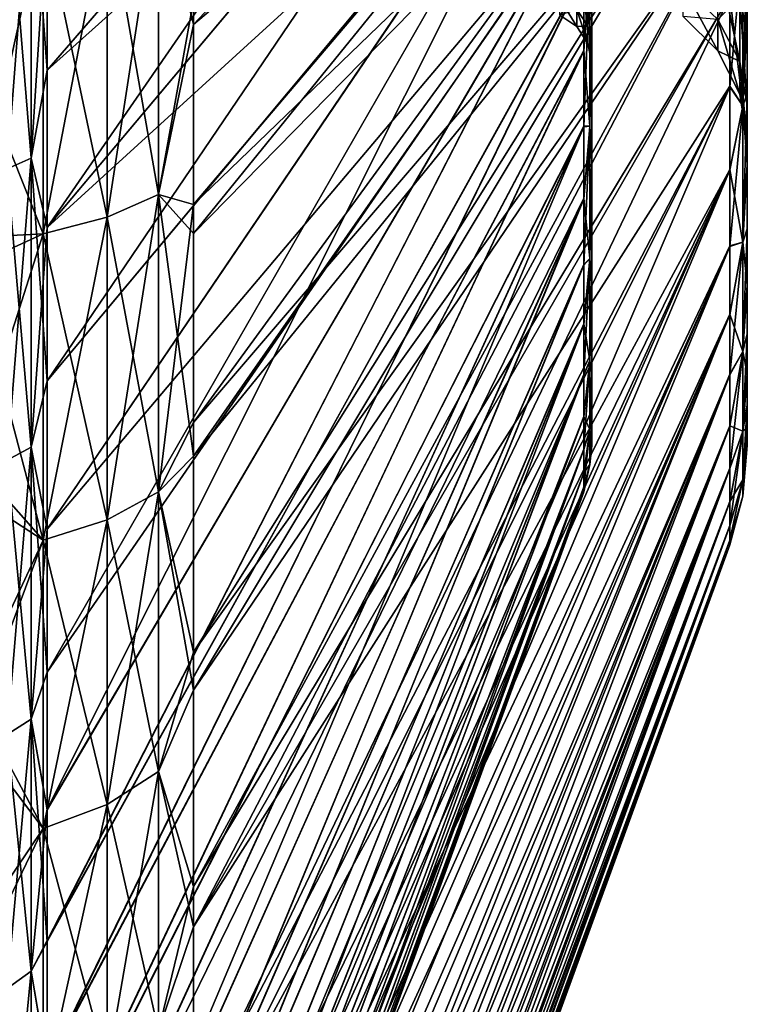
# Model space of a CAD drawing. Header units: metres. Extents: x -62 to 300, y -109 to 109.
# Tile 4 of 256: x -58 to -51, y -97 to -87. Entities that reach past the tile are written whole.
import ezdxf

# ---------------------------------------------------------------- set-up
doc = ezdxf.new("R2010")
doc.units = ezdxf.units.M
doc.layers.add('solid_500635', color=7, linetype='CONTINUOUS')

msp = doc.modelspace()

# ---------------------------------------------------------------- linework, layer by layer
at = {"layer": 'solid_500635'}
for points in [[(-57.496037, -87.618858, 20.196415), (-52.317799, -81.627472, 7.266075), (-52.317799, -82.969414, 6.697259)], [(-57.496037, -87.618858, 20.196415), (-57.496037, -86.065208, 20.788509), (-52.317799, -81.627472, 7.266075)], [(-57.496037, -89.138184, -33.856823), (-52.317799, -82.974815, -21.034069), (-52.317799, -81.631615, -21.603956)], [(-57.496037, -87.619133, -34.535709), (-57.496037, -89.138184, -33.856823), (-52.317799, -81.631615, -21.603956)], [(-57.496037, -86.065338, -35.127876), (-57.496037, -87.619133, -34.535709), (-52.317799, -81.631615, -21.603956)], [(-56.086498, -87.175972, -35.265682), (-50.90826, -81.686165, -22.13014), (-50.90826, -82.814255, -21.674528)], [(-56.086498, -87.175972, -35.265682), (-56.086498, -85.274666, -35.929504), (-50.90826, -81.686165, -22.13014)], [(-56.086498, -89.193588, -34.398842), (-50.90826, -82.814255, -21.674528), (-50.90826, -83.909119, -21.131321)], [(-56.086498, -89.193588, -34.398842), (-56.086498, -87.175972, -35.265682), (-50.90826, -82.814255, -21.674528)], [(-56.086498, -88.915977, 20.189161), (-50.90826, -83.918648, 6.786714), (-50.90826, -82.823868, 7.330796)], [(-56.086498, -86.943863, 21.01502), (-56.086498, -88.915977, 20.189161), (-50.90826, -82.823868, 7.330796)], [(-57.496037, -89.137459, 19.517759), (-52.317799, -82.969414, 6.697259), (-52.317799, -84.408096, 5.908235)], [(-57.496037, -89.137459, 19.517759), (-57.496037, -87.618858, 20.196415), (-52.317799, -82.969414, 6.697259)], [(-57.496037, -90.617622, -33.093185), (-52.317799, -84.414734, -20.24353), (-52.317799, -82.974815, -21.034069)], [(-57.496037, -89.138184, -33.856823), (-57.496037, -90.617622, -33.093185), (-52.317799, -82.974815, -21.034069)], [(-56.086498, -91.345703, -33.271381), (-50.90826, -83.909119, -21.131321), (-50.90826, -84.965195, -20.501614)], [(-56.086498, -91.345703, -33.271381), (-56.086498, -89.193588, -34.398842), (-50.90826, -83.909119, -21.131321)], [(-56.086498, -91.018936, 19.117617), (-50.90826, -84.974251, 6.156311), (-50.90826, -83.918648, 6.786714)], [(-56.086498, -88.915977, 20.189161), (-56.086498, -91.018936, 19.117617), (-50.90826, -83.918648, 6.786714)], [(-57.496037, -92.048965, 17.909992), (-52.317799, -84.408096, 5.908235), (-52.317799, -85.915092, 4.843777)], [(-57.496037, -90.61628, 18.754513), (-57.496037, -89.137459, 19.517759), (-52.317799, -84.408096, 5.908235)], [(-57.496037, -92.048965, 17.909992), (-57.496037, -90.61628, 18.754513), (-52.317799, -84.408096, 5.908235)], [(-57.496037, -94.75322, -30.33217), (-52.317799, -85.922676, -19.177114), (-52.317799, -84.414734, -20.24353)], [(-57.496037, -93.428558, -31.328213), (-57.496037, -94.75322, -30.33217), (-52.317799, -84.414734, -20.24353)], [(-57.496037, -92.049522, -32.249054), (-57.496037, -93.428558, -31.328213), (-52.317799, -84.414734, -20.24353)], [(-57.496037, -90.617622, -33.093185), (-57.496037, -92.049522, -32.249054), (-52.317799, -84.414734, -20.24353)], [(-56.086498, -93.604675, -31.831795), (-50.90826, -84.965195, -20.501614), (-50.90826, -85.962669, -19.797382)], [(-56.086498, -93.604675, -31.831795), (-56.086498, -91.345703, -33.271381), (-50.90826, -84.965195, -20.501614)], [(-56.086498, -93.234924, 17.747736), (-50.90826, -85.971176, 5.451455), (-50.90826, -84.974251, 6.156311)], [(-56.086498, -91.018936, 19.117617), (-56.086498, -93.234924, 17.747736), (-50.90826, -84.974251, 6.156311)], [(-57.535633, -86.098373, 22.986582), (-58.231422, -85.311348, 23.459578), (-58.231422, -87.218773, 22.832592)], [(-56.424011, -85.810287, -36.439354), (-56.086498, -85.274666, -35.929504), (-56.086498, -87.175972, -35.265682)], [(-57.535633, -86.098373, -37.325993), (-58.231422, -87.456703, -37.084339), (-58.231422, -85.508385, -37.74033)], [(-57.652737, -85.544418, -35.621098), (-57.882275, -85.621803, -35.859268), (-57.882275, -88.569611, -34.727711)], [(-57.652737, -88.467758, -34.498932), (-57.652737, -85.544418, -35.621098), (-57.882275, -88.569611, -34.727711)], [(-57.652737, -85.544418, 21.281687), (-57.652737, -88.467758, 20.159521), (-57.882275, -85.621803, 21.519857)], [(-57.652737, -85.544418, 21.281687), (-57.496037, -86.065208, 20.788509), (-57.496037, -87.618858, 20.196415)], [(-57.652737, -85.544418, 21.281687), (-57.496037, -87.618858, 20.196415), (-57.652737, -88.467758, 20.159521)], [(-57.652737, -88.467758, -34.498932), (-57.496037, -86.065338, -35.127876), (-57.652737, -85.544418, -35.621098)], [(-57.652737, -88.467758, 20.159521), (-57.882275, -88.569611, 20.388298), (-57.882275, -85.621803, 21.519857)], [(-56.918392, -85.976959, -36.952335), (-56.424011, -85.810287, -36.439354), (-56.424011, -88.817696, -35.284916)], [(-56.918392, -89.037086, 21.438253), (-56.424011, -88.817696, 20.945503), (-56.424011, -85.810287, 22.099941)], [(-56.918392, -85.976959, 22.612925), (-56.918392, -89.037086, 21.438253), (-56.424011, -85.810287, 22.099941)], [(-56.424011, -88.817696, -35.284916), (-56.424011, -85.810287, -36.439354), (-56.086498, -87.175972, -35.265682)], [(-56.424011, -85.810287, 22.099941), (-56.424011, -88.817696, 20.945503), (-56.086498, -86.943863, 21.01502)], [(-57.496037, -96.02951, 14.915756), (-52.317799, -85.915092, 4.843777), (-52.317799, -86.675308, 4.193687)], [(-57.496037, -93.430367, 16.98752), (-57.496037, -92.048965, 17.909992), (-52.317799, -85.915092, 4.843777)], [(-57.496037, -94.758057, 15.988902), (-57.496037, -93.430367, 16.98752), (-52.317799, -85.915092, 4.843777)], [(-57.496037, -96.02951, 14.915756), (-57.496037, -94.758057, 15.988902), (-52.317799, -85.915092, 4.843777)], [(-57.496037, -96.021149, -29.262632), (-52.317799, -86.683174, -18.525911), (-52.317799, -85.922676, -19.177114)], [(-57.496037, -94.75322, -30.33217), (-57.496037, -96.021149, -29.262632), (-52.317799, -85.922676, -19.177114)], [(-57.535633, -86.098373, -37.325993), (-56.918392, -85.976959, -36.952335), (-56.918392, -89.037086, -35.777664)], [(-57.535633, -89.196884, 21.797173), (-56.918392, -89.037086, 21.438253), (-56.918392, -85.976959, 22.612925)], [(-57.535633, -86.098373, 22.986582), (-57.535633, -89.196884, 21.797173), (-56.918392, -85.976959, 22.612925)], [(-56.918392, -89.037086, -35.777664), (-56.918392, -85.976959, -36.952335), (-56.424011, -88.817696, -35.284916)], [(-56.086498, -95.887238, -30.060984), (-50.90826, -85.962669, -19.797382), (-50.90826, -86.89843, -19.022917)], [(-56.086498, -95.887238, -30.060984), (-56.086498, -93.604675, -31.831795), (-50.90826, -85.962669, -19.797382)], [(-56.086498, -95.498077, 16.048912), (-50.90826, -86.906303, 4.676462), (-50.90826, -85.971176, 5.451455)], [(-56.086498, -93.234924, 17.747736), (-56.086498, -95.498077, 16.048912), (-50.90826, -85.971176, 5.451455)], [(-50.812378, -86.000931, -0.831769), (-50.739399, -86.271484, -0.404211), (-50.739399, -87.271378, -2.186599)], [(-50.812378, -86.000931, -0.831769), (-50.739399, -87.271378, -2.186599), (-50.812378, -86.911819, -2.514931)], [(-50.812378, -86.000931, -13.507642), (-50.739399, -87.273209, -12.148777), (-50.739399, -86.273949, -13.931572)], [(-50.812378, -86.911819, -11.82448), (-50.739399, -87.273209, -12.148777), (-50.812378, -86.000931, -13.507642)], [(-57.535633, -86.098373, 22.986582), (-58.231422, -87.218773, 22.832592), (-58.231422, -89.231598, 22.021582)], [(-57.535633, -86.098373, 22.986582), (-58.231422, -89.231598, 22.021582), (-57.535633, -89.196884, 21.797173)], [(-57.535633, -89.196884, -36.136585), (-58.231422, -87.456703, -37.084339), (-57.535633, -86.098373, -37.325993)], [(-57.652737, -88.467758, -34.498932), (-57.496037, -87.619133, -34.535709), (-57.496037, -86.065338, -35.127876)], [(-57.535633, -89.196884, -36.136585), (-57.535633, -86.098373, -37.325993), (-56.918392, -89.037086, -35.777664)], [(-50.78194, -87.960495, 2.934168), (-50.739399, -87.086197, 3.171734), (-50.739399, -86.267342, 3.963064)], [(-50.78194, -86.403877, 4.490787), (-50.78194, -87.960495, 2.934168), (-50.739399, -86.267342, 3.963064)], [(-50.739399, -87.271378, -2.186599), (-50.739399, -86.271484, -0.404211), (-50.739399, -87.086197, 3.171734)], [(-50.739399, -86.273949, -13.931572), (-50.739399, -87.273209, -12.148777), (-50.739399, -87.079735, -17.517891)], [(-50.78194, -86.403877, 4.490787), (-50.90826, -86.906303, 4.676462), (-50.90826, -87.778976, 3.832955)], [(-50.78194, -86.403877, 4.490787), (-50.90826, -87.778976, 3.832955), (-50.78194, -87.960495, 2.934168)], [(-50.78194, -87.960495, -17.273579), (-50.90826, -86.89843, -19.022917), (-50.78194, -86.403877, -18.830198)], [(-50.78194, -87.960495, -17.273579), (-50.78194, -86.403877, -18.830198), (-50.739399, -87.079735, -17.517891)], [(-52.385708, -86.539444, -10.896558), (-52.277309, -86.692085, -10.952115), (-52.277309, -87.191017, -9.090085)], [(-52.385708, -87.031044, -9.061878), (-52.385708, -86.539444, -10.896558), (-52.277309, -87.191017, -9.090085)], [(-50.812378, -87.533234, -4.325064), (-51.025322, -87.127312, -4.427857), (-51.025322, -86.528351, -2.683135)], [(-50.812378, -86.911819, -2.514931), (-50.812378, -87.533234, -4.325064), (-51.025322, -86.528351, -2.683135)], [(-57.496037, -97.239487, 13.772098), (-52.317799, -86.675308, 4.193687), (-52.317799, -87.427574, 3.458125)], [(-57.496037, -97.239487, 13.772098), (-57.496037, -96.02951, 14.915756), (-52.317799, -86.675308, 4.193687)], [(-57.496037, -97.227509, -28.12347), (-52.317799, -87.43557, -17.78916), (-52.317799, -86.683174, -18.525911)], [(-57.496037, -96.021149, -29.262632), (-57.496037, -97.227509, -28.12347), (-52.317799, -86.683174, -18.525911)], [(-52.385708, -87.031044, -5.277533), (-52.277309, -87.191017, -5.249326), (-52.277309, -86.692085, -3.387296)], [(-52.259151, -86.617249, -18.289055), (-52.317799, -86.683174, -18.525911), (-52.317799, -87.43557, -17.78916)], [(-52.259151, -86.617249, -18.289055), (-52.317799, -87.43557, -17.78916), (-52.317799, -88.164795, -16.967684)], [(-52.259151, -88.159264, -16.627155), (-52.259151, -86.617249, -18.289055), (-52.317799, -88.164795, -16.967684)], [(-52.259151, -86.617249, 3.949644), (-52.317799, -87.427574, 3.458125), (-52.317799, -86.675308, 4.193687)], [(-52.259151, -86.617249, 3.949644), (-52.259151, -88.159264, 2.287744), (-52.317799, -87.427574, 3.458125)], [(-52.277309, -87.191017, -9.090085), (-52.277309, -86.692085, -10.952115), (-52.239399, -86.872955, -11.013551)], [(-52.277309, -86.692085, -3.387296), (-52.277309, -87.191017, -5.249326), (-52.239399, -86.87252, -3.324668)], [(-52.259151, -86.617249, 3.949644), (-52.239399, -87.107132, 3.151098), (-52.259151, -88.159264, 2.287744)], [(-52.259151, -88.159264, -16.627155), (-52.239399, -87.114838, -17.482418), (-52.259151, -86.617249, -18.289055)], [(-52.277309, -87.191017, -5.249326), (-52.239399, -87.379379, -5.217803), (-52.239399, -86.87252, -3.324668)], [(-52.277309, -87.191017, -9.090085), (-52.239399, -86.872955, -11.013551), (-52.239399, -87.379601, -9.120324)], [(-52.239399, -87.107132, 3.151098), (-52.239399, -86.87252, -3.324668), (-52.239399, -87.379379, -5.217803)], [(-52.239399, -87.114838, -17.482418), (-52.239399, -87.379601, -9.120324), (-52.239399, -86.872955, -11.013551)], [(-51.025322, -87.430939, -6.24737), (-51.357342, -87.099739, -6.274814), (-51.357342, -86.805153, -4.50944)], [(-51.025322, -87.127312, -4.427857), (-51.025322, -87.430939, -6.24737), (-51.357342, -86.805153, -4.50944)], [(-56.424011, -88.817696, 20.945503), (-56.086498, -88.915977, 20.189161), (-56.086498, -86.943863, 21.01502)], [(-56.086498, -95.887238, -30.060984), (-50.90826, -86.89843, -19.022917), (-50.90826, -87.771706, -18.179943)], [(-56.086498, -97.742691, 13.993502), (-50.90826, -87.778976, 3.832955), (-50.90826, -86.906303, 4.676462)], [(-56.086498, -95.498077, 16.048912), (-56.086498, -97.742691, 13.993502), (-50.90826, -86.906303, 4.676462)], [(-52.548058, -86.924164, -9.043033), (-52.385708, -87.031044, -9.061878), (-52.385708, -87.196587, -7.169705)], [(-52.548058, -87.088058, -7.169705), (-52.548058, -86.924164, -9.043033), (-52.385708, -87.196587, -7.169705)], [(-50.812378, -87.533234, -10.014347), (-50.812378, -86.911819, -11.82448), (-51.025322, -87.127312, -9.911553)], [(-50.78194, -87.960495, -17.273579), (-50.90826, -87.771706, -18.179943), (-50.90826, -86.89843, -19.022917)], [(-50.812378, -86.911819, -2.514931), (-50.739399, -87.271378, -2.186599), (-50.739399, -87.957962, -4.121026)], [(-50.812378, -86.911819, -2.514931), (-50.739399, -87.957962, -4.121026), (-50.812378, -87.533234, -4.325064)], [(-50.812378, -86.911819, -11.82448), (-50.739399, -87.959091, -10.214072), (-50.739399, -87.273209, -12.148777)], [(-50.812378, -87.533234, -10.014347), (-50.739399, -87.959091, -10.214072), (-50.812378, -86.911819, -11.82448)], [(-52.548058, -87.088058, -7.169705), (-52.385708, -87.196587, -7.169705), (-52.385708, -87.031044, -5.277533)], [(-52.385708, -87.031044, -9.061878), (-52.277309, -87.191017, -9.090085), (-52.277309, -87.359024, -7.169705)], [(-52.385708, -87.196587, -7.169705), (-52.385708, -87.031044, -9.061878), (-52.277309, -87.359024, -7.169705)], [(-52.385708, -87.031044, -5.277533), (-52.385708, -87.196587, -7.169705), (-52.277309, -87.191017, -5.249326)], [(-52.259151, -88.159264, 2.287744), (-52.239399, -87.107132, 3.151098), (-52.239399, -88.491234, 1.469686)], [(-52.259151, -88.159264, -16.627155), (-52.239399, -88.498459, -15.798879), (-52.239399, -87.114838, -17.482418)], [(-52.239399, -87.107132, 3.151098), (-52.239399, -87.379379, -5.217803), (-52.239399, -87.550003, -7.169042)], [(-52.239399, -88.491234, 1.469686), (-52.239399, -87.107132, 3.151098), (-52.239399, -87.550003, -7.169042)], [(-52.239399, -87.114838, -17.482418), (-52.239399, -88.498459, -15.798879), (-52.239399, -87.379601, -9.120324)], [(-51.025322, -87.430939, -8.092041), (-51.357342, -87.099739, -8.064597), (-51.357342, -87.099739, -6.274814)], [(-51.025322, -87.430939, -8.092041), (-51.025322, -87.127312, -9.911553), (-51.357342, -87.099739, -8.064597)], [(-51.025322, -87.430939, -6.24737), (-51.025322, -87.430939, -8.092041), (-51.357342, -87.099739, -6.274814)], [(-50.812378, -87.533234, -10.014347), (-51.025322, -87.127312, -9.911553), (-51.025322, -87.430939, -8.092041)], [(-50.812378, -87.848244, -6.212791), (-51.025322, -87.430939, -6.24737), (-51.025322, -87.127312, -4.427857)], [(-50.812378, -87.533234, -4.325064), (-50.812378, -87.848244, -6.212791), (-51.025322, -87.127312, -4.427857)], [(-50.78194, -87.960495, -17.273579), (-50.739399, -87.079735, -17.517891), (-50.739399, -87.838219, -16.664797)], [(-50.78194, -87.960495, 2.934168), (-50.739399, -87.844162, 2.318155), (-50.739399, -87.086197, 3.171734)], [(-50.739399, -87.273209, -12.148777), (-50.739399, -87.838219, -16.664797), (-50.739399, -87.079735, -17.517891)], [(-50.739399, -87.271378, -2.186599), (-50.739399, -87.086197, 3.171734), (-50.739399, -87.844162, 2.318155)], [(-56.424011, -88.817696, -35.284916), (-56.086498, -87.175972, -35.265682), (-56.086498, -89.193588, -34.398842)], [(-52.385708, -87.196587, -7.169705), (-52.277309, -87.359024, -7.169705), (-52.277309, -87.191017, -5.249326)], [(-52.277309, -87.359024, -7.169705), (-52.277309, -87.191017, -9.090085), (-52.239399, -87.379601, -9.120324)], [(-52.277309, -87.191017, -5.249326), (-52.277309, -87.359024, -7.169705), (-52.239399, -87.379379, -5.217803)], [(-50.739399, -87.957962, -4.121026), (-50.739399, -87.271378, -2.186599), (-50.739399, -87.844162, 2.318155)], [(-50.739399, -87.273209, -12.148777), (-50.739399, -87.959091, -10.214072), (-50.739399, -87.838219, -16.664797)], [(-57.496037, -98.381973, 12.563704), (-52.317799, -87.427574, 3.458125), (-52.317799, -88.156921, 2.637799)], [(-57.496037, -98.381973, 12.563704), (-57.496037, -97.239487, 13.772098), (-52.317799, -87.427574, 3.458125)], [(-57.496037, -98.368225, -26.918493), (-52.317799, -88.164795, -16.967684), (-52.317799, -87.43557, -17.78916)], [(-57.496037, -97.227509, -28.12347), (-57.496037, -98.368225, -26.918493), (-52.317799, -87.43557, -17.78916)], [(-52.259151, -88.159264, 2.287744), (-52.317799, -88.156921, 2.637799), (-52.317799, -87.427574, 3.458125)], [(-52.277309, -87.359024, -7.169705), (-52.239399, -87.379601, -9.120324), (-52.239399, -87.550003, -7.169042)], [(-52.277309, -87.359024, -7.169705), (-52.239399, -87.550003, -7.169042), (-52.239399, -87.379379, -5.217803)], [(-52.239399, -88.498459, -15.798879), (-52.239399, -87.550003, -7.169042), (-52.239399, -87.379601, -9.120324)], [(-50.812378, -87.848244, -8.12662), (-51.025322, -87.430939, -8.092041), (-51.025322, -87.430939, -6.24737)], [(-50.812378, -87.848244, -8.12662), (-50.812378, -87.533234, -10.014347), (-51.025322, -87.430939, -8.092041)], [(-50.812378, -87.848244, -6.212791), (-50.812378, -87.848244, -8.12662), (-51.025322, -87.430939, -6.24737)], [(-57.535633, -89.196884, -36.136585), (-58.231422, -89.515518, -36.233559), (-58.231422, -87.456703, -37.084339)], [(-50.812378, -87.533234, -4.325064), (-50.739399, -87.957962, -4.121026), (-50.739399, -88.306175, -6.142933)], [(-50.812378, -87.533234, -4.325064), (-50.739399, -88.306175, -6.142933), (-50.812378, -87.848244, -6.212791)], [(-50.812378, -87.533234, -10.014347), (-50.739399, -88.306549, -8.192059), (-50.739399, -87.959091, -10.214072)], [(-50.812378, -87.848244, -8.12662), (-50.739399, -88.306549, -8.192059), (-50.812378, -87.533234, -10.014347)], [(-57.652737, -88.467758, 20.159521), (-57.496037, -87.618858, 20.196415), (-57.496037, -89.137459, 19.517759)], [(-57.652737, -88.467758, -34.498932), (-57.496037, -89.138184, -33.856823), (-57.496037, -87.619133, -34.535709)], [(-52.239399, -88.498459, -15.798879), (-52.239399, -88.491234, 1.469686), (-52.239399, -87.550003, -7.169042)], [(-56.086498, -98.137367, -27.925428), (-50.90826, -87.771706, -18.179943), (-50.90826, -88.5774, -17.273706)], [(-56.086498, -98.137367, -27.925428), (-56.086498, -95.887238, -30.060984), (-50.90826, -87.771706, -18.179943)], [(-56.086498, -99.898544, 11.559394), (-50.90826, -88.584084, 2.926173), (-50.90826, -87.778976, 3.832955)], [(-56.086498, -97.742691, 13.993502), (-56.086498, -99.898544, 11.559394), (-50.90826, -87.778976, 3.832955)], [(-50.78194, -87.960495, -17.273579), (-50.90826, -88.5774, -17.273706), (-50.90826, -87.771706, -18.179943)], [(-50.78194, -87.960495, 2.934168), (-50.90826, -87.778976, 3.832955), (-50.90826, -88.584084, 2.926173)], [(-50.812378, -87.848244, -6.212791), (-50.739399, -88.306175, -6.142933), (-50.739399, -88.306549, -8.192059)], [(-50.812378, -87.848244, -6.212791), (-50.739399, -88.306549, -8.192059), (-50.812378, -87.848244, -8.12662)], [(-50.78194, -87.960495, -17.273579), (-50.739399, -87.838219, -16.664797), (-50.739399, -88.527992, -15.758052)], [(-50.78194, -89.279739, 1.171865), (-50.739399, -88.533379, 1.410963), (-50.739399, -87.844162, 2.318155)], [(-50.78194, -87.960495, 2.934168), (-50.78194, -89.279739, 1.171865), (-50.739399, -87.844162, 2.318155)], [(-50.739399, -88.306549, -8.192059), (-50.739399, -88.527992, -15.758052), (-50.739399, -87.838219, -16.664797)], [(-50.739399, -87.959091, -10.214072), (-50.739399, -88.306549, -8.192059), (-50.739399, -87.838219, -16.664797)], [(-50.739399, -87.957962, -4.121026), (-50.739399, -87.844162, 2.318155), (-50.739399, -88.533379, 1.410963)], [(-50.78194, -87.960495, 2.934168), (-50.90826, -88.584084, 2.926173), (-50.90826, -89.31868, 1.95934)], [(-50.78194, -87.960495, 2.934168), (-50.90826, -89.31868, 1.95934), (-50.78194, -89.279739, 1.171865)], [(-50.78194, -89.279739, -15.511275), (-50.90826, -88.5774, -17.273706), (-50.78194, -87.960495, -17.273579)], [(-50.78194, -89.279739, -15.511275), (-50.78194, -87.960495, -17.273579), (-50.739399, -88.527992, -15.758052)], [(-50.739399, -88.306175, -6.142933), (-50.739399, -87.957962, -4.121026), (-50.739399, -88.533379, 1.410963)], [(-57.496037, -99.453255, 11.295063), (-52.317799, -88.156921, 2.637799), (-52.317799, -88.854225, 1.727777)], [(-57.496037, -99.453255, 11.295063), (-57.496037, -98.381973, 12.563704), (-52.317799, -88.156921, 2.637799)], [(-57.496037, -100.438515, -24.326433), (-52.317799, -88.861725, -16.056593), (-52.317799, -88.164795, -16.967684)], [(-57.496037, -99.439735, -25.651413), (-57.496037, -100.438515, -24.326433), (-52.317799, -88.164795, -16.967684)], [(-57.496037, -98.368225, -26.918493), (-57.496037, -99.439735, -25.651413), (-52.317799, -88.164795, -16.967684)], [(-52.259151, -88.159264, 2.287744), (-52.317799, -88.854225, 1.727777), (-52.317799, -88.156921, 2.637799)], [(-52.259151, -88.159264, -16.627155), (-52.317799, -88.164795, -16.967684), (-52.317799, -88.861725, -16.056593)], [(-52.259151, -88.159264, -16.627155), (-52.317799, -88.861725, -16.056593), (-52.317799, -89.500404, -15.076864)], [(-52.259151, -89.436371, -14.753991), (-52.259151, -88.159264, -16.627155), (-52.317799, -89.500404, -15.076864)], [(-52.259151, -88.159264, 2.287744), (-52.259151, -89.436371, 0.41458), (-52.317799, -88.854225, 1.727777)], [(-52.259151, -88.159264, 2.287744), (-52.239399, -88.491234, 1.469686), (-52.259151, -89.436371, 0.41458)], [(-52.259151, -89.436371, -14.753991), (-52.239399, -88.498459, -15.798879), (-52.259151, -88.159264, -16.627155)], [(-50.739399, -88.306549, -8.192059), (-50.739399, -88.306175, -6.142933), (-50.739399, -88.533379, 1.410963)], [(-50.739399, -88.306549, -8.192059), (-50.739399, -88.533379, 1.410963), (-50.739399, -88.527992, -15.758052)], [(-57.652737, -88.467758, -34.498932), (-57.882275, -88.569611, -34.727711), (-57.882275, -91.382996, -33.29422)], [(-57.652737, -91.257782, -33.077343), (-57.652737, -88.467758, -34.498932), (-57.882275, -91.382996, -33.29422)], [(-57.652737, -88.467758, 20.159521), (-57.652737, -91.257782, 18.737932), (-57.882275, -88.569611, 20.388298)], [(-57.652737, -88.467758, 20.159521), (-57.496037, -89.137459, 19.517759), (-57.496037, -90.61628, 18.754513)], [(-57.652737, -88.467758, 20.159521), (-57.496037, -90.61628, 18.754513), (-57.652737, -91.257782, 18.737932)], [(-57.652737, -91.257782, -33.077343), (-57.496037, -89.138184, -33.856823), (-57.652737, -88.467758, -34.498932)], [(-52.259151, -89.436371, 0.41458), (-52.239399, -88.491234, 1.469686), (-52.239399, -89.666946, -0.493212)], [(-52.259151, -89.436371, -14.753991), (-52.239399, -89.672791, -13.834495), (-52.239399, -88.498459, -15.798879)], [(-52.239399, -88.498459, -15.798879), (-52.239399, -89.666946, -0.493212), (-52.239399, -88.491234, 1.469686)], [(-52.239399, -88.498459, -15.798879), (-52.239399, -89.672791, -13.834495), (-52.239399, -89.666946, -0.493212)], [(-57.652737, -91.257782, 18.737932), (-57.882275, -91.382996, 18.954809), (-57.882275, -88.569611, 20.388298)], [(-56.086498, -100.26059, -25.433352), (-50.90826, -88.5774, -17.273706), (-50.90826, -89.312622, -16.307381)], [(-56.086498, -99.218079, -26.72558), (-56.086498, -98.137367, -27.925428), (-50.90826, -88.5774, -17.273706)], [(-56.086498, -100.26059, -25.433352), (-56.086498, -99.218079, -26.72558), (-50.90826, -88.5774, -17.273706)], [(-56.086498, -100.898102, 10.225803), (-50.90826, -89.31868, 1.95934), (-50.90826, -88.584084, 2.926173)], [(-56.086498, -99.898544, 11.559394), (-56.086498, -100.898102, 10.225803), (-50.90826, -88.584084, 2.926173)], [(-50.78194, -89.279739, -15.511275), (-50.90826, -89.312622, -16.307381), (-50.90826, -88.5774, -17.273706)], [(-50.78194, -89.279739, -15.511275), (-50.739399, -88.527992, -15.758052), (-50.739399, -89.149529, -14.796667)], [(-50.78194, -89.279739, 1.171865), (-50.739399, -89.154327, 0.449164), (-50.739399, -88.533379, 1.410963)], [(-50.739399, -88.533379, 1.410963), (-50.739399, -89.149529, -14.796667), (-50.739399, -88.527992, -15.758052)], [(-50.739399, -88.533379, 1.410963), (-50.739399, -89.154327, 0.449164), (-50.739399, -89.149529, -14.796667)], [(-57.496037, -101.376801, 8.583865), (-52.317799, -88.854225, 1.727777), (-52.317799, -89.493507, 0.748949)], [(-57.496037, -100.452156, 9.967811), (-57.496037, -99.453255, 11.295063), (-52.317799, -88.854225, 1.727777)], [(-57.496037, -101.376801, 8.583865), (-57.496037, -100.452156, 9.967811), (-52.317799, -88.854225, 1.727777)], [(-57.496037, -101.361206, -22.94808), (-52.317799, -89.500404, -15.076864), (-52.317799, -88.861725, -16.056593)], [(-57.496037, -100.438515, -24.326433), (-57.496037, -101.361206, -22.94808), (-52.317799, -88.861725, -16.056593)], [(-56.918392, -89.037086, -35.777664), (-56.424011, -88.817696, -35.284916), (-56.424011, -91.687965, -33.822441)], [(-56.918392, -91.957657, 19.95015), (-56.424011, -91.687965, 19.48303), (-56.424011, -88.817696, 20.945503)], [(-56.918392, -89.037086, 21.438253), (-56.918392, -91.957657, 19.95015), (-56.424011, -88.817696, 20.945503)], [(-56.424011, -88.817696, -35.284916), (-56.086498, -89.193588, -34.398842), (-56.086498, -91.345703, -33.271381)], [(-56.424011, -91.687965, -33.822441), (-56.424011, -88.817696, -35.284916), (-56.086498, -91.345703, -33.271381)], [(-56.424011, -88.817696, 20.945503), (-56.424011, -91.687965, 19.48303), (-56.086498, -88.915977, 20.189161)], [(-52.259151, -89.436371, 0.41458), (-52.317799, -89.493507, 0.748949), (-52.317799, -88.854225, 1.727777)], [(-56.424011, -91.687965, 19.48303), (-56.086498, -91.018936, 19.117617), (-56.086498, -88.915977, 20.189161)], [(-57.535633, -89.196884, -36.136585), (-56.918392, -89.037086, -35.777664), (-56.918392, -91.957657, -34.289558)], [(-57.535633, -92.154099, 20.290398), (-56.918392, -91.957657, 19.95015), (-56.918392, -89.037086, 21.438253)], [(-57.535633, -89.196884, 21.797173), (-57.535633, -92.154099, 20.290398), (-56.918392, -89.037086, 21.438253)], [(-56.918392, -91.957657, -34.289558), (-56.918392, -89.037086, -35.777664), (-56.424011, -91.687965, -33.822441)], [(-57.652737, -91.257782, -33.077343), (-57.496037, -90.617622, -33.093185), (-57.496037, -89.138184, -33.856823)], [(-50.78194, -89.279739, -15.511275), (-50.739399, -89.149529, -14.796667), (-50.739399, -89.694397, -13.793644)], [(-50.78194, -90.334747, -0.76025), (-50.739399, -89.69857, -0.554211), (-50.739399, -89.154327, 0.449164)], [(-50.78194, -89.279739, 1.171865), (-50.78194, -90.334747, -0.76025), (-50.739399, -89.154327, 0.449164)], [(-50.739399, -89.154327, 0.449164), (-50.739399, -89.694397, -13.793644), (-50.739399, -89.149529, -14.796667)], [(-50.739399, -89.154327, 0.449164), (-50.739399, -89.69857, -0.554211), (-50.739399, -89.694397, -13.793644)], [(-57.535633, -89.196884, 21.797173), (-58.231422, -89.231598, 22.021582), (-58.231422, -91.37014, 20.9772)], [(-57.535633, -89.196884, 21.797173), (-58.231422, -91.37014, 20.9772), (-57.535633, -92.154099, 20.290398)], [(-57.535633, -92.154099, -34.62981), (-58.231422, -89.515518, -36.233559), (-57.535633, -89.196884, -36.136585)], [(-57.535633, -92.154099, -34.62981), (-57.535633, -89.196884, -36.136585), (-56.918392, -91.957657, -34.289558)], [(-56.086498, -101.234825, -24.07902), (-50.90826, -89.312622, -16.307381), (-50.90826, -89.972984, -15.286036)], [(-56.086498, -101.234825, -24.07902), (-56.086498, -100.26059, -25.433352), (-50.90826, -89.312622, -16.307381)], [(-56.086498, -101.818855, 8.844618), (-50.90826, -89.978386, 0.937529), (-50.90826, -89.31868, 1.95934)], [(-56.086498, -100.898102, 10.225803), (-56.086498, -101.818855, 8.844618), (-50.90826, -89.31868, 1.95934)], [(-50.78194, -89.279739, 1.171865), (-50.90826, -89.31868, 1.95934), (-50.90826, -89.978386, 0.937529)], [(-50.78194, -89.279739, 1.171865), (-50.90826, -89.978386, 0.937529), (-50.90826, -90.55809, -0.131785)], [(-50.78194, -89.279739, 1.171865), (-50.90826, -90.55809, -0.131785), (-50.78194, -90.334747, -0.76025)], [(-50.78194, -89.279739, -15.511275), (-50.90826, -89.972984, -15.286036), (-50.90826, -89.312622, -16.307381)], [(-50.78194, -90.334747, -13.579162), (-50.90826, -89.972984, -15.286036), (-50.78194, -89.279739, -15.511275)], [(-50.78194, -90.334747, -13.579162), (-50.78194, -89.279739, -15.511275), (-50.739399, -89.694397, -13.793644)], [(-52.259151, -89.436371, -14.753991), (-52.317799, -89.500404, -15.076864), (-52.317799, -90.071709, -14.033655)], [(-52.259151, -89.436371, -14.753991), (-52.317799, -90.071709, -14.033655), (-52.317799, -90.561737, -12.946959)], [(-52.259151, -90.420021, -12.711407), (-52.259151, -89.436371, -14.753991), (-52.317799, -90.561737, -12.946959)], [(-52.259151, -89.436371, 0.41458), (-52.317799, -90.065643, -0.293604), (-52.317799, -89.493507, 0.748949)], [(-52.259151, -89.436371, 0.41458), (-52.259151, -90.420021, -1.628004), (-52.317799, -90.065643, -0.293604)], [(-52.259151, -89.436371, 0.41458), (-52.239399, -89.666946, -0.493212), (-52.259151, -90.420021, -1.628004)], [(-52.259151, -90.420021, -12.711407), (-52.239399, -89.672791, -13.834495), (-52.259151, -89.436371, -14.753991)], [(-57.535633, -92.154099, -34.62981), (-58.231422, -91.703804, -35.135399), (-58.231422, -89.515518, -36.233559)], [(-57.496037, -102.222702, 7.149325), (-52.317799, -89.493507, 0.748949), (-52.317799, -90.065643, -0.293604)], [(-57.496037, -102.222702, 7.149325), (-57.496037, -101.376801, 8.583865), (-52.317799, -89.493507, 0.748949)], [(-57.496037, -102.205223, -21.52033), (-52.317799, -90.071709, -14.033655), (-52.317799, -89.500404, -15.076864)], [(-57.496037, -101.361206, -22.94808), (-57.496037, -102.205223, -21.52033), (-52.317799, -89.500404, -15.076864)], [(-52.259151, -90.420021, -1.628004), (-52.239399, -89.666946, -0.493212), (-52.239399, -90.536575, -2.630736)], [(-52.259151, -90.420021, -12.711407), (-52.239399, -90.540565, -11.69616), (-52.239399, -89.672791, -13.834495)], [(-52.239399, -89.672791, -13.834495), (-52.239399, -90.536575, -2.630736), (-52.239399, -89.666946, -0.493212)], [(-52.239399, -89.672791, -13.834495), (-52.239399, -90.540565, -11.69616), (-52.239399, -90.536575, -2.630736)], [(-50.78194, -90.334747, -13.579162), (-50.739399, -89.694397, -13.793644), (-50.739399, -90.161919, -12.749009)], [(-50.78194, -90.334747, -0.76025), (-50.739399, -90.165428, -1.599132), (-50.739399, -89.69857, -0.554211)], [(-50.739399, -89.69857, -0.554211), (-50.739399, -90.161919, -12.749009), (-50.739399, -89.694397, -13.793644)], [(-50.739399, -89.69857, -0.554211), (-50.739399, -90.165428, -1.599132), (-50.739399, -90.161919, -12.749009)], [(-56.086498, -102.943596, -21.233467), (-50.90826, -89.972984, -15.286036), (-50.90826, -90.553398, -14.217122)], [(-56.086498, -102.128281, -22.680035), (-56.086498, -101.234825, -24.07902), (-50.90826, -89.972984, -15.286036)], [(-56.086498, -102.943596, -21.233467), (-56.086498, -102.128281, -22.680035), (-50.90826, -89.972984, -15.286036)], [(-56.086498, -102.663269, 7.412772), (-50.90826, -90.55809, -0.131785), (-50.90826, -89.978386, 0.937529)], [(-56.086498, -101.818855, 8.844618), (-56.086498, -102.663269, 7.412772), (-50.90826, -89.978386, 0.937529)], [(-50.78194, -90.334747, -13.579162), (-50.90826, -90.553398, -14.217122), (-50.90826, -89.972984, -15.286036)], [(-57.496037, -102.985428, 5.671981), (-52.317799, -90.065643, -0.293604), (-52.317799, -90.556602, -1.379802)], [(-57.496037, -102.985428, 5.671981), (-57.496037, -102.222702, 7.149325), (-52.317799, -90.065643, -0.293604)], [(-57.496037, -103.647636, -18.533154), (-52.317799, -90.561737, -12.946959), (-52.317799, -90.071709, -14.033655)], [(-57.496037, -102.968231, -20.04707), (-57.496037, -103.647636, -18.533154), (-52.317799, -90.071709, -14.033655)], [(-57.496037, -102.205223, -21.52033), (-57.496037, -102.968231, -20.04707), (-52.317799, -90.071709, -14.033655)], [(-52.259151, -90.420021, -1.628004), (-52.317799, -90.556602, -1.379802), (-52.317799, -90.065643, -0.293604)], [(-50.78194, -90.334747, -13.579162), (-50.739399, -90.161919, -12.749009), (-50.739399, -90.547562, -11.674661)], [(-50.78194, -91.104057, -2.822842), (-50.739399, -90.550392, -2.673711), (-50.739399, -90.165428, -1.599132)], [(-50.78194, -90.334747, -0.76025), (-50.78194, -91.104057, -2.822842), (-50.739399, -90.165428, -1.599132)], [(-50.739399, -90.165428, -1.599132), (-50.739399, -90.547562, -11.674661), (-50.739399, -90.161919, -12.749009)], [(-50.739399, -90.165428, -1.599132), (-50.739399, -90.550392, -2.673711), (-50.739399, -90.547562, -11.674661)], [(-50.78194, -90.334747, -0.76025), (-50.90826, -90.55809, -0.131785), (-50.90826, -91.054291, -1.242124)], [(-50.78194, -90.334747, -0.76025), (-50.90826, -91.054291, -1.242124), (-50.90826, -91.464104, -2.386896)], [(-50.78194, -90.334747, -0.76025), (-50.90826, -91.464104, -2.386896), (-50.78194, -91.104057, -2.822842)], [(-50.78194, -90.334747, -13.579162), (-50.90826, -91.050346, -13.107108), (-50.90826, -90.553398, -14.217122)], [(-50.78194, -91.104057, -11.516569), (-50.90826, -91.050346, -13.107108), (-50.78194, -90.334747, -13.579162)], [(-50.78194, -91.104057, -11.516569), (-50.78194, -90.334747, -13.579162), (-50.739399, -90.547562, -11.674661)], [(-52.259151, -90.420021, -12.711407), (-52.317799, -90.561737, -12.946959), (-52.317799, -90.964447, -11.830997)], [(-52.259151, -90.420021, -12.711407), (-52.317799, -90.964447, -11.830997), (-52.317799, -91.279793, -10.68817)], [(-52.259151, -91.088264, -10.54503), (-52.259151, -90.420021, -12.711407), (-52.317799, -91.279793, -10.68817)], [(-52.259151, -90.420021, -1.628004), (-52.317799, -90.960312, -2.495419), (-52.317799, -90.556602, -1.379802)], [(-52.259151, -90.420021, -1.628004), (-52.259151, -91.088264, -3.794381), (-52.317799, -90.960312, -2.495419)], [(-52.259151, -90.420021, -1.628004), (-52.239399, -90.536575, -2.630736), (-52.259151, -91.088264, -3.794381)], [(-52.259151, -91.088264, -10.54503), (-52.239399, -90.540565, -11.69616), (-52.259151, -90.420021, -12.711407)], [(-57.496037, -104.255104, 2.604414), (-52.317799, -90.556602, -1.379802), (-52.317799, -90.960312, -2.495419)], [(-57.496037, -103.663033, 4.156608), (-57.496037, -102.985428, 5.671981), (-52.317799, -90.556602, -1.379802)], [(-57.496037, -104.255104, 2.604414), (-57.496037, -103.663033, 4.156608), (-52.317799, -90.556602, -1.379802)], [(-57.496037, -104.241806, -16.981768), (-52.317799, -90.964447, -11.830997), (-52.317799, -90.561737, -12.946959)], [(-57.496037, -103.647636, -18.533154), (-57.496037, -104.241806, -16.981768), (-52.317799, -90.561737, -12.946959)], [(-56.086498, -103.676979, -19.746336), (-50.90826, -90.553398, -14.217122), (-50.90826, -91.050346, -13.107108)], [(-56.086498, -103.676979, -19.746336), (-56.086498, -102.943596, -21.233467), (-50.90826, -90.553398, -14.217122)], [(-56.086498, -104.104889, 4.43024), (-50.90826, -91.054291, -1.242124), (-50.90826, -90.55809, -0.131785)], [(-56.086498, -103.425735, 5.94002), (-56.086498, -104.104889, 4.43024), (-50.90826, -90.55809, -0.131785)], [(-56.086498, -102.663269, 7.412772), (-56.086498, -103.425735, 5.94002), (-50.90826, -90.55809, -0.131785)], [(-52.259151, -91.088264, -3.794381), (-52.239399, -90.536575, -2.630736), (-52.239399, -91.064545, -4.869253)], [(-52.259151, -91.088264, -10.54503), (-52.239399, -91.066559, -9.457211), (-52.239399, -90.540565, -11.69616)], [(-52.239399, -90.540565, -11.69616), (-52.239399, -91.064545, -4.869253), (-52.239399, -90.536575, -2.630736)], [(-52.239399, -90.540565, -11.69616), (-52.239399, -91.066559, -9.457211), (-52.239399, -91.064545, -4.869253)], [(-50.78194, -91.104057, -11.516569), (-50.739399, -90.547562, -11.674661), (-50.739399, -90.850136, -10.572006)], [(-50.78194, -91.104057, -2.822842), (-50.739399, -90.852272, -3.776548), (-50.739399, -90.550392, -2.673711)], [(-50.739399, -90.550392, -2.673711), (-50.739399, -90.850136, -10.572006), (-50.739399, -90.547562, -11.674661)], [(-50.739399, -90.550392, -2.673711), (-50.739399, -90.852272, -3.776548), (-50.739399, -90.850136, -10.572006)], [(-57.652737, -91.257782, 18.737932), (-57.496037, -90.61628, 18.754513), (-57.496037, -92.048965, 17.909992)], [(-57.652737, -91.257782, -33.077343), (-57.496037, -92.049522, -32.249054), (-57.496037, -90.617622, -33.093185)], [(-50.78194, -91.104057, -11.516569), (-50.739399, -90.850136, -10.572006), (-50.739399, -91.067589, -9.45139)], [(-50.78194, -91.571999, -4.973924), (-50.739399, -91.069023, -4.897295), (-50.739399, -90.852272, -3.776548)], [(-50.78194, -91.104057, -2.822842), (-50.78194, -91.571999, -4.973924), (-50.739399, -90.852272, -3.776548)], [(-50.739399, -90.852272, -3.776548), (-50.739399, -91.067589, -9.45139), (-50.739399, -90.850136, -10.572006)], [(-50.739399, -90.852272, -3.776548), (-50.739399, -91.069023, -4.897295), (-50.739399, -91.067589, -9.45139)], [(-57.496037, -104.760223, 1.017889), (-52.317799, -90.960312, -2.495419), (-52.317799, -91.276672, -3.637995)], [(-57.496037, -104.760223, 1.017889), (-57.496037, -104.255104, 2.604414), (-52.317799, -90.960312, -2.495419)], [(-57.496037, -104.749084, -15.395914), (-52.317799, -91.279793, -10.68817), (-52.317799, -90.964447, -11.830997)], [(-57.496037, -104.241806, -16.981768), (-57.496037, -104.749084, -15.395914), (-52.317799, -90.964447, -11.830997)], [(-52.259151, -91.088264, -3.794381), (-52.317799, -91.276672, -3.637995), (-52.317799, -90.960312, -2.495419)], [(-56.424011, -91.687965, 19.48303), (-56.086498, -93.234924, 17.747736), (-56.086498, -91.018936, 19.117617)], [(-56.086498, -104.326691, -18.222986), (-50.90826, -91.050346, -13.107108), (-50.90826, -91.460922, -11.9626)], [(-56.086498, -104.326691, -18.222986), (-56.086498, -103.676979, -19.746336), (-50.90826, -91.050346, -13.107108)], [(-56.086498, -104.700607, 2.883961), (-50.90826, -91.464104, -2.386896), (-50.90826, -91.054291, -1.242124)], [(-56.086498, -104.104889, 4.43024), (-56.086498, -104.700607, 2.883961), (-50.90826, -91.054291, -1.242124)], [(-52.259151, -91.426155, -6.036157), (-52.239399, -91.064545, -4.869253), (-52.239399, -91.242508, -7.163154)], [(-52.259151, -91.088264, -3.794381), (-52.239399, -91.064545, -4.869253), (-52.259151, -91.426155, -6.036157)], [(-52.239399, -91.066559, -9.457211), (-52.239399, -91.242508, -7.163154), (-52.239399, -91.064545, -4.869253)], [(-50.78194, -91.104057, -11.516569), (-50.90826, -91.460922, -11.9626), (-50.90826, -91.050346, -13.107108)], [(-52.259151, -91.088264, -10.54503), (-52.317799, -91.279793, -10.68817), (-52.317799, -91.506081, -9.525327)], [(-52.259151, -91.088264, -10.54503), (-52.317799, -91.506081, -9.525327), (-52.317799, -91.64225, -8.348338)], [(-52.259151, -91.426155, -8.303254), (-52.259151, -91.088264, -10.54503), (-52.317799, -91.64225, -8.348338)], [(-52.259151, -91.088264, -3.794381), (-52.317799, -91.50399, -4.800638), (-52.317799, -91.276672, -3.637995)], [(-52.259151, -91.088264, -3.794381), (-52.259151, -91.426155, -6.036157), (-52.317799, -91.50399, -4.800638)], [(-52.259151, -91.426155, -8.303254), (-52.239399, -91.242508, -7.163154), (-52.239399, -91.066559, -9.457211)], [(-52.259151, -91.426155, -8.303254), (-52.239399, -91.066559, -9.457211), (-52.259151, -91.088264, -10.54503)], [(-50.78194, -91.104057, -2.822842), (-50.90826, -91.464104, -2.386896), (-50.90826, -91.785141, -3.559196)], [(-50.78194, -91.104057, -2.822842), (-50.90826, -91.785141, -3.559196), (-50.90826, -92.015686, -4.75256)], [(-50.78194, -91.104057, -2.822842), (-50.90826, -92.015686, -4.75256), (-50.78194, -91.571999, -4.973924)], [(-50.78194, -91.104057, -11.516569), (-50.90826, -91.782738, -10.790508), (-50.90826, -91.460922, -11.9626)], [(-50.78194, -91.571999, -9.365487), (-50.90826, -91.782738, -10.790508), (-50.78194, -91.104057, -11.516569)], [(-50.78194, -91.571999, -9.365487), (-50.739399, -91.067589, -9.45139), (-50.739399, -91.19857, -8.315909)], [(-50.78194, -91.571999, -9.365487), (-50.78194, -91.104057, -11.516569), (-50.739399, -91.067589, -9.45139)], [(-50.78194, -91.571999, -4.973924), (-50.739399, -91.19928, -6.032858), (-50.739399, -91.069023, -4.897295)], [(-50.739399, -91.069023, -4.897295), (-50.739399, -91.19857, -8.315909), (-50.739399, -91.067589, -9.45139)], [(-50.739399, -91.069023, -4.897295), (-50.739399, -91.19928, -6.032858), (-50.739399, -91.19857, -8.315909)], [(-52.259151, -91.426155, -6.036157), (-52.239399, -91.242508, -7.163154), (-52.259151, -91.426155, -8.303254)], [(-50.78194, -91.571999, -9.365487), (-50.739399, -91.19857, -8.315909), (-50.739399, -91.242828, -7.174398)], [(-50.78194, -91.729042, -7.169705), (-50.739399, -91.242828, -7.174398), (-50.739399, -91.19928, -6.032858)], [(-50.78194, -91.571999, -4.973924), (-50.78194, -91.729042, -7.169705), (-50.739399, -91.19928, -6.032858)], [(-50.78194, -91.729042, -7.169705), (-50.78194, -91.571999, -9.365487), (-50.739399, -91.242828, -7.174398)], [(-50.739399, -91.19928, -6.032858), (-50.739399, -91.242828, -7.174398), (-50.739399, -91.19857, -8.315909)], [(-57.652737, -91.257782, -33.077343), (-57.882275, -91.382996, -33.29422), (-57.882275, -94.031128, -31.574505)], [(-57.652737, -93.883926, -31.371904), (-57.652737, -91.257782, -33.077343), (-57.882275, -94.031128, -31.574505)], [(-57.652737, -91.257782, 18.737932), (-57.652737, -93.883926, 17.032494), (-57.882275, -91.382996, 18.954809)], [(-57.652737, -91.257782, 18.737932), (-57.496037, -92.048965, 17.909992), (-57.496037, -93.430367, 16.98752)], [(-57.652737, -91.257782, 18.737932), (-57.496037, -93.430367, 16.98752), (-57.652737, -93.883926, 17.032494)], [(-57.652737, -93.883926, -31.371904), (-57.496037, -92.049522, -32.249054), (-57.652737, -91.257782, -33.077343)], [(-57.496037, -105.175507, -0.595042), (-52.317799, -91.276672, -3.637995), (-52.317799, -91.50399, -4.800638)], [(-57.496037, -105.175507, -0.595042), (-57.496037, -104.760223, 1.017889), (-52.317799, -91.276672, -3.637995)], [(-57.496037, -105.492203, -12.153302), (-52.317799, -91.506081, -9.525327), (-52.317799, -91.279793, -10.68817)], [(-57.496037, -105.166611, -13.783316), (-57.496037, -105.492203, -12.153302), (-52.317799, -91.279793, -10.68817)], [(-57.496037, -104.749084, -15.395914), (-57.496037, -105.166611, -13.783316), (-52.317799, -91.279793, -10.68817)], [(-56.424011, -91.687965, -33.822441), (-56.086498, -91.345703, -33.271381), (-56.086498, -93.604675, -31.831795)], [(-57.535633, -92.154099, 20.290398), (-58.231422, -91.37014, 20.9772), (-58.231422, -93.637589, 19.640097)], [(-57.652737, -93.883926, 17.032494), (-57.882275, -94.031128, 17.235094), (-57.882275, -91.382996, 18.954809)], [(-52.259151, -91.426155, -8.303254), (-52.317799, -91.64225, -8.348338), (-52.317799, -91.687454, -7.1629)], [(-52.259151, -91.426155, -6.036157), (-52.317799, -91.687454, -7.1629), (-52.317799, -91.641197, -5.977504)], [(-52.259151, -91.426155, -6.036157), (-52.259151, -91.426155, -8.303254), (-52.317799, -91.687454, -7.1629)], [(-52.259151, -91.426155, -6.036157), (-52.317799, -91.641197, -5.977504), (-52.317799, -91.50399, -4.800638)], [(-57.496037, -105.730019, -3.868969), (-52.317799, -91.50399, -4.800638), (-52.317799, -91.641197, -5.977504)], [(-57.496037, -105.498886, -2.225419), (-57.496037, -105.175507, -0.595042), (-52.317799, -91.50399, -4.800638)], [(-57.496037, -105.730019, -3.868969), (-57.496037, -105.498886, -2.225419), (-52.317799, -91.50399, -4.800638)], [(-57.496037, -105.725555, -10.510056), (-52.317799, -91.64225, -8.348338), (-52.317799, -91.506081, -9.525327)], [(-57.496037, -105.492203, -12.153302), (-57.496037, -105.725555, -10.510056), (-52.317799, -91.506081, -9.525327)], [(-56.086498, -105.371895, -15.07512), (-50.90826, -91.460922, -11.9626), (-50.90826, -91.782738, -10.790508)], [(-56.086498, -104.892136, -16.66498), (-56.086498, -104.326691, -18.222986), (-50.90826, -91.460922, -11.9626)], [(-56.086498, -105.371895, -15.07512), (-56.086498, -104.892136, -16.66498), (-50.90826, -91.460922, -11.9626)], [(-56.086498, -105.634613, -0.303043), (-50.90826, -91.785141, -3.559196), (-50.90826, -91.464104, -2.386896)], [(-56.086498, -105.211494, 1.303541), (-56.086498, -105.634613, -0.303043), (-50.90826, -91.464104, -2.386896)], [(-56.086498, -104.700607, 2.883961), (-56.086498, -105.211494, 1.303541), (-50.90826, -91.464104, -2.386896)], [(-50.78194, -91.571999, -4.973924), (-50.90826, -92.015686, -4.75256), (-50.90826, -92.154419, -5.960226)], [(-50.78194, -91.571999, -4.973924), (-50.90826, -92.154419, -5.960226), (-50.78194, -91.729042, -7.169705)], [(-50.78194, -91.571999, -9.365487), (-50.90826, -92.15361, -8.389724), (-50.90826, -92.014076, -9.597295)], [(-50.78194, -91.729042, -7.169705), (-50.90826, -92.15361, -8.389724), (-50.78194, -91.571999, -9.365487)], [(-50.78194, -91.571999, -9.365487), (-50.90826, -92.014076, -9.597295), (-50.90826, -91.782738, -10.790508)], [(-57.535633, -92.154099, -34.62981), (-58.231422, -94.020508, -33.727962), (-58.231422, -91.703804, -35.135399)], [(-57.496037, -105.868828, -5.524826), (-52.317799, -91.641197, -5.977504), (-52.317799, -91.687454, -7.1629)], [(-57.496037, -105.868828, -5.524826), (-57.496037, -105.730019, -3.868969), (-52.317799, -91.641197, -5.977504)], [(-57.496037, -105.914536, -7.189634), (-52.317799, -91.687454, -7.1629), (-52.317799, -91.64225, -8.348338)], [(-57.496037, -105.866585, -8.854383), (-57.496037, -105.914536, -7.189634), (-52.317799, -91.64225, -8.348338)], [(-57.496037, -105.725555, -10.510056), (-57.496037, -105.866585, -8.854383), (-52.317799, -91.64225, -8.348338)], [(-57.496037, -105.914536, -7.189634), (-57.496037, -105.868828, -5.524826), (-52.317799, -91.687454, -7.1629)], [(-56.918392, -91.957657, -34.289558), (-56.424011, -91.687965, -33.822441), (-56.424011, -94.389633, -32.067955)], [(-56.918392, -94.70668, 18.164913), (-56.424011, -94.389633, 17.728542), (-56.424011, -91.687965, 19.48303)], [(-56.918392, -91.957657, 19.95015), (-56.918392, -94.70668, 18.164913), (-56.424011, -91.687965, 19.48303)], [(-56.424011, -94.389633, -32.067955), (-56.424011, -91.687965, -33.822441), (-56.086498, -93.604675, -31.831795)], [(-56.424011, -91.687965, 19.48303), (-56.424011, -94.389633, 17.728542), (-56.086498, -93.234924, 17.747736)], [(-50.78194, -91.729042, -7.169705), (-50.90826, -92.154419, -5.960226), (-50.90826, -92.200485, -7.174991)], [(-50.78194, -91.729042, -7.169705), (-50.90826, -92.200485, -7.174991), (-50.90826, -92.15361, -8.389724)], [(-56.086498, -105.763382, -13.460943), (-50.90826, -91.782738, -10.790508), (-50.90826, -92.014076, -9.597295)], [(-56.086498, -105.763382, -13.460943), (-56.086498, -105.371895, -15.07512), (-50.90826, -91.782738, -10.790508)], [(-56.086498, -105.967903, -1.927002), (-50.90826, -92.015686, -4.75256), (-50.90826, -91.785141, -3.559196)], [(-56.086498, -105.634613, -0.303043), (-56.086498, -105.967903, -1.927002), (-50.90826, -91.785141, -3.559196)], [(-57.535633, -92.154099, -34.62981), (-56.918392, -91.957657, -34.289558), (-56.918392, -94.70668, -32.504322)], [(-57.535633, -94.937607, 18.482763), (-56.918392, -94.70668, 18.164913), (-56.918392, -91.957657, 19.95015)], [(-57.535633, -92.154099, 20.290398), (-57.535633, -94.937607, 18.482763), (-56.918392, -91.957657, 19.95015)], [(-56.918392, -94.70668, -32.504322), (-56.918392, -91.957657, -34.289558), (-56.424011, -94.389633, -32.067955)], [(-56.086498, -106.275925, -10.188696), (-50.90826, -92.014076, -9.597295), (-50.90826, -92.15361, -8.389724)], [(-56.086498, -106.064827, -11.830798), (-56.086498, -105.763382, -13.460943), (-50.90826, -92.014076, -9.597295)], [(-56.086498, -106.275925, -10.188696), (-56.086498, -106.064827, -11.830798), (-50.90826, -92.014076, -9.597295)], [(-56.086498, -106.211082, -3.564459), (-50.90826, -92.154419, -5.960226), (-50.90826, -92.015686, -4.75256)], [(-56.086498, -105.967903, -1.927002), (-56.086498, -106.211082, -3.564459), (-50.90826, -92.015686, -4.75256)], [(-57.652737, -93.883926, -31.371904), (-57.496037, -93.428558, -31.328213), (-57.496037, -92.049522, -32.249054)], [(-57.535633, -92.154099, 20.290398), (-58.231422, -93.637589, 19.640097), (-57.535633, -94.937607, 18.482763)], [(-57.535633, -94.937607, -32.822174), (-58.231422, -94.020508, -33.727962), (-57.535633, -92.154099, -34.62981)], [(-57.535633, -94.937607, -32.822174), (-57.535633, -92.154099, -34.62981), (-56.918392, -94.70668, -32.504322)], [(-56.086498, -106.396591, -8.53557), (-50.90826, -92.15361, -8.389724), (-50.90826, -92.200485, -7.174991)], [(-56.086498, -106.396591, -8.53557), (-56.086498, -106.275925, -10.188696), (-50.90826, -92.15361, -8.389724)], [(-56.086498, -106.426125, -6.874707), (-50.90826, -92.200485, -7.174991), (-50.90826, -92.154419, -5.960226)], [(-56.086498, -106.364075, -5.214769), (-56.086498, -106.426125, -6.874707), (-50.90826, -92.154419, -5.960226)], [(-56.086498, -106.211082, -3.564459), (-56.086498, -106.364075, -5.214769), (-50.90826, -92.154419, -5.960226)], [(-56.086498, -106.426125, -6.874707), (-56.086498, -106.396591, -8.53557), (-50.90826, -92.200485, -7.174991)], [(-56.424011, -94.389633, 17.728542), (-56.086498, -95.498077, 16.048912), (-56.086498, -93.234924, 17.747736)], [(-57.652737, -93.883926, -31.371904), (-57.496037, -94.75322, -30.33217), (-57.496037, -93.428558, -31.328213)], [(-57.652737, -93.883926, 17.032494), (-57.496037, -93.430367, 16.98752), (-57.496037, -94.758057, 15.988902)], [(-56.424011, -94.389633, -32.067955), (-56.086498, -93.604675, -31.831795), (-56.086498, -95.887238, -30.060984)], [(-57.535633, -94.937607, 18.482763), (-58.231422, -93.637589, 19.640097), (-58.231422, -95.967667, 17.980646)], [(-57.652737, -93.883926, -31.371904), (-57.882275, -94.031128, -31.574505), (-57.882275, -96.484985, -29.587406)], [(-57.652737, -96.317421, -29.401302), (-57.652737, -93.883926, -31.371904), (-57.882275, -96.484985, -29.587406)], [(-57.652737, -93.883926, 17.032494), (-57.652737, -96.317421, 15.061891), (-57.882275, -94.031128, 17.235094)], [(-57.652737, -93.883926, 17.032494), (-57.496037, -94.758057, 15.988902), (-57.496037, -96.02951, 14.915756)], [(-57.652737, -93.883926, 17.032494), (-57.496037, -96.02951, 14.915756), (-57.652737, -96.317421, 15.061891)], [(-57.652737, -96.317421, -29.401302), (-57.496037, -94.75322, -30.33217), (-57.652737, -93.883926, -31.371904)], [(-57.535633, -94.937607, -32.822174), (-58.231422, -96.376045, -31.995291), (-58.231422, -94.020508, -33.727962)], [(-57.652737, -96.317421, 15.061891), (-57.882275, -96.484985, 15.247994), (-57.882275, -94.031128, 17.235094)], [(-56.918392, -94.70668, -32.504322), (-56.424011, -94.389633, -32.067955), (-56.424011, -96.893112, -30.040676)], [(-56.918392, -97.254036, 16.102106), (-56.424011, -96.893112, 15.701266), (-56.424011, -94.389633, 17.728542)], [(-56.918392, -94.70668, 18.164913), (-56.918392, -97.254036, 16.102106), (-56.424011, -94.389633, 17.728542)], [(-56.424011, -96.893112, -30.040676), (-56.424011, -94.389633, -32.067955), (-56.086498, -95.887238, -30.060984)], [(-56.424011, -94.389633, 17.728542), (-56.424011, -96.893112, 15.701266), (-56.086498, -95.498077, 16.048912)], [(-57.652737, -96.317421, -29.401302), (-57.496037, -96.021149, -29.262632), (-57.496037, -94.75322, -30.33217)], [(-57.535633, -94.937607, -32.822174), (-56.918392, -94.70668, -32.504322), (-56.918392, -97.254036, -30.441517)], [(-57.535633, -97.516922, 16.394077), (-56.918392, -97.254036, 16.102106), (-56.918392, -94.70668, 18.164913)], [(-57.535633, -94.937607, 18.482763), (-57.535633, -97.516922, 16.394077), (-56.918392, -94.70668, 18.164913)], [(-56.918392, -97.254036, -30.441517), (-56.918392, -94.70668, -32.504322), (-56.424011, -96.893112, -30.040676)], [(-57.535633, -94.937607, 18.482763), (-58.231422, -95.967667, 17.980646), (-57.535633, -97.516922, 16.394077)], [(-57.535633, -97.516922, -30.733488), (-58.231422, -96.376045, -31.995291), (-57.535633, -94.937607, -32.822174)], [(-57.535633, -97.516922, -30.733488), (-57.535633, -94.937607, -32.822174), (-56.918392, -97.254036, -30.441517)], [(-56.424011, -96.893112, 15.701266), (-56.086498, -97.742691, 13.993502), (-56.086498, -95.498077, 16.048912)], [(-56.424011, -96.893112, -30.040676), (-56.086498, -95.887238, -30.060984), (-56.086498, -98.137367, -27.925428)], [(-57.535633, -97.516922, 16.394077), (-58.231422, -95.967667, 17.980646), (-58.231422, -98.298607, 15.969412)], [(-57.652737, -96.317421, -29.401302), (-57.496037, -97.227509, -28.12347), (-57.496037, -96.021149, -29.262632)], [(-57.652737, -96.317421, 15.061891), (-57.496037, -96.02951, 14.915756), (-57.496037, -97.239487, 13.772098)], [(-57.535633, -97.516922, -30.733488), (-58.231422, -98.71785, -29.902885), (-58.231422, -96.376045, -31.995291)], [(-57.652737, -96.317421, -29.401302), (-57.882275, -96.484985, -29.587406), (-57.882275, -98.717697, -27.354694)], [(-57.652737, -98.531593, -27.187124), (-57.652737, -96.317421, -29.401302), (-57.882275, -98.717697, -27.354694)], [(-57.652737, -96.317421, 15.061891), (-57.652737, -98.531593, 12.847713), (-57.882275, -96.484985, 15.247994)], [(-57.652737, -96.317421, 15.061891), (-57.496037, -97.239487, 13.772098), (-57.652737, -98.531593, 12.847713)], [(-57.652737, -98.531593, -27.187124), (-57.496037, -97.227509, -28.12347), (-57.652737, -96.317421, -29.401302)], [(-57.652737, -98.531593, 12.847713), (-57.882275, -98.717697, 13.015283), (-57.882275, -96.484985, 15.247994)]]:
    msp.add_3dface(points, dxfattribs=at)

doc.saveas('drawing.dxf')
